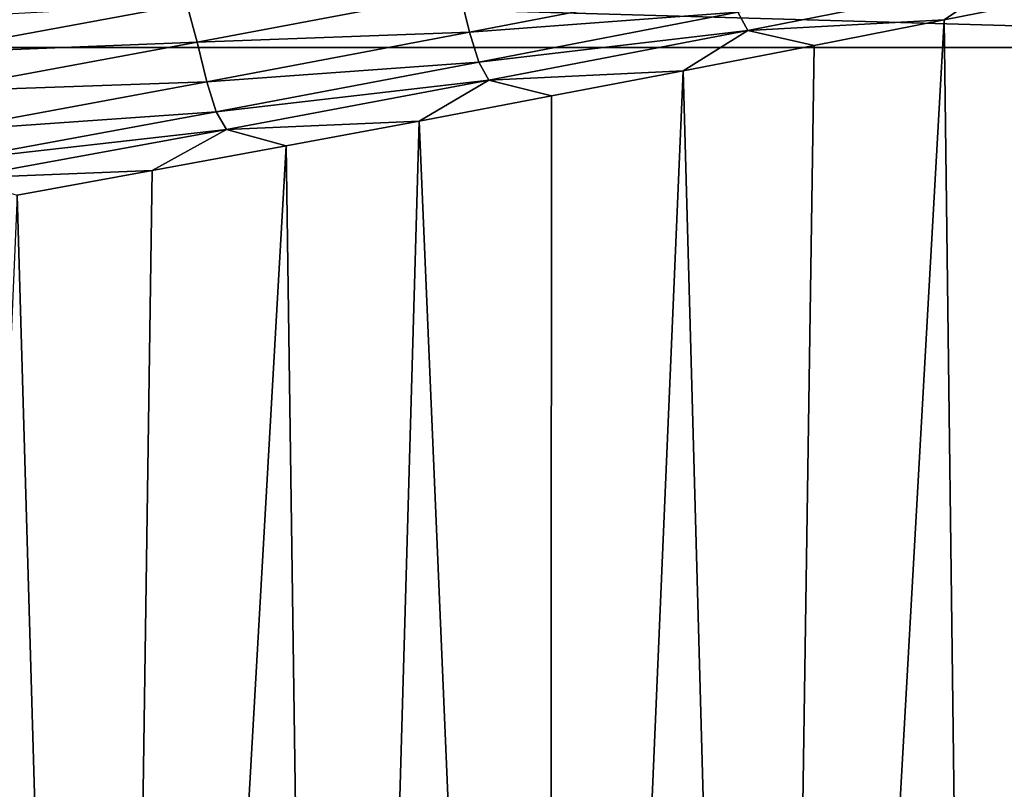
# Model space of a CAD drawing. Extents: x -65 to 446, y -88 to 1542.
# Tile 153 of 223: x 60.53 to 61.22, y -21.52 to -20.981. Entities that reach past the tile are written whole.
import ezdxf

# ---------------------------------------------------------------- set-up
doc = ezdxf.new("R2010")
doc.units = 0
doc.header["$LTSCALE"] = 74.25
for name, color, linetype in [('16', 7, 'CONTINUOUS'), ('305', 7, 'CONTINUOUS'), ('382', 7, 'CONTINUOUS'), ('463', 7, 'CONTINUOUS'), ('522', 7, 'CONTINUOUS'), ('6', 7, 'CONTINUOUS'), ('880', 7, 'CONTINUOUS'), ('884', 7, 'CONTINUOUS'), ('937', 7, 'CONTINUOUS')]:
    doc.layers.add(name, color=color, linetype=linetype)

msp = doc.modelspace()

# ---------------------------------------------------------------- linework, layer by layer
at = {"layer": '16', "linetype": 'CONTINUOUS'}
for points in [[(61.5, -22.7), (61.5, -20.3), (55.75, -20.3, 9.95929), (61.5, -22.7)], [(61.5, -22.7), (55.75, -20.3, 9.95929), (55.75, -22.7, 9.95929), (61.5, -22.7)]]:
    msp.add_3dface(points, dxfattribs=at)
at = {"layer": '305', "color": 7, "linetype": 'CONTINUOUS'}
for points in [[(59.40471, -21, -9.82402), (56.49923, -21, -11.94655), (61.75957, -21, -10.09765), (59.40471, -21, -9.82402)], [(61.75957, -21, -10.09765), (56.49923, -21, -11.94655), (59.34313, -21, -12.36754), (61.75957, -21, -10.09765)], [(61.65188, -21, -7.01383), (59.40471, -21, -9.82402), (61.75957, -21, -10.09765), (61.65188, -21, -7.01383)]]:
    msp.add_3dface(points, dxfattribs=at)
at = {"layer": '382', "color": 7, "linetype": 'CONTINUOUS'}
for points in [[(61.75957, -21, -10.09765), (56.64744, -20.85363, -14.3925), (62.0278, -20.85356, -10.32798), (61.75957, -21, -10.09765)], [(61.75957, -21, -10.09765), (59.34313, -21, -12.36754), (56.64744, -20.85363, -14.3925), (61.75957, -21, -10.09765)]]:
    msp.add_3dface(points, dxfattribs=at)
at = {"layer": '463', "color": 7, "linetype": 'CONTINUOUS'}
for points in [[(61.65188, -21, -7.01383), (59.56169, -26.39044, -9.6713), (59.40471, -21, -9.82402), (61.65188, -21, -7.01383)], [(61.61822, -26.36266, -7.06944), (59.56169, -26.39044, -9.6713), (61.65188, -21, -7.01383), (61.61822, -26.36266, -7.06944)]]:
    msp.add_3dface(points, dxfattribs=at)
at = {"layer": '522', "color": 7, "linetype": 'CONTINUOUS'}
for points in [[(63.9, -18.9401, 0), (50, -16.5, 13.9), (63.9, -32.5), (63.9, -18.9401, 0)], [(63.9, -32.5), (50, -16.5, 13.9), (59.82849, -32.32842, 9.82979), (63.9, -32.5)]]:
    msp.add_3dface(points, dxfattribs=at)
at = {"layer": '6', "linetype": 'CONTINUOUS'}
for points in [[(55.75, -20.3, -9.95929), (61.5, -20.3), (55.75, -22.7, -9.95929), (55.75, -20.3, -9.95929)], [(55.75, -22.7, -9.95929), (61.5, -20.3), (61.5, -22.7), (55.75, -22.7, -9.95929)]]:
    msp.add_3dface(points, dxfattribs=at)
at = {"layer": '880', "color": 7, "linetype": 'CONTINUOUS'}
for points in [[(61.21909, -20.95293, 11.59477), (61.03308, -20.97529, 11.75268), (61.04011, -20.9882, 11.77683), (61.21909, -20.95293, 11.59477)], [(61.21909, -20.95293, 11.59477), (61.04011, -20.9882, 11.77683), (61.17779, -20.98074, 11.64781), (61.21909, -20.95293, 11.59477)], [(61.26493, -20.96341, 11.55773), (61.21909, -20.95293, 11.59477), (61.17779, -20.98074, 11.64781), (61.26493, -20.96341, 11.55773)], [(61.02664, -20.95423, 11.79741), (60.8383, -20.96161, 12.03858), (60.84509, -20.98943, 11.9767), (61.02664, -20.95423, 11.79741)], [(61.02664, -20.95423, 11.79741), (60.84509, -20.98943, 11.9767), (61.03308, -20.97529, 11.75268), (61.02664, -20.95423, 11.79741)], [(60.8383, -20.96161, 12.03858), (60.6468, -20.9697, 12.25892), (60.65414, -20.99642, 12.21585), (60.8383, -20.96161, 12.03858)], [(60.8383, -20.96161, 12.03858), (60.65414, -20.99642, 12.21585), (60.84509, -20.98943, 11.9767), (60.8383, -20.96161, 12.03858)], [(60.6468, -20.9697, 12.25892), (60.45303, -20.98046, 12.4576), (60.45999, -21.00415, 12.43383), (60.6468, -20.9697, 12.25892)], [(60.6468, -20.9697, 12.25892), (60.45999, -21.00415, 12.43383), (60.65414, -20.99642, 12.21585), (60.6468, -20.9697, 12.25892)], [(61.03308, -20.97529, 11.75268), (60.84509, -20.98943, 11.9767), (60.85157, -21.0104, 11.93128), (61.03308, -20.97529, 11.75268)], [(61.03308, -20.97529, 11.75268), (60.85157, -21.0104, 11.93128), (61.04011, -20.9882, 11.77683), (61.03308, -20.97529, 11.75268)], [(61.17779, -20.98074, 11.64781), (61.04011, -20.9882, 11.77683), (61.08664, -20.99864, 11.74064), (61.17779, -20.98074, 11.64781)], [(60.84509, -20.98943, 11.9767), (60.65414, -20.99642, 12.21585), (60.66098, -21.02426, 12.15307), (60.84509, -20.98943, 11.9767)], [(60.84509, -20.98943, 11.9767), (60.66098, -21.02426, 12.15307), (60.85157, -21.0104, 11.93128), (60.84509, -20.98943, 11.9767)], [(61.04011, -20.9882, 11.77683), (60.85157, -21.0104, 11.93128), (60.85862, -21.02311, 11.95593), (61.04011, -20.9882, 11.77683)], [(61.04011, -20.9882, 11.77683), (60.85862, -21.02311, 11.95593), (60.99492, -21.01644, 11.83259), (61.04011, -20.9882, 11.77683)], [(61.08664, -20.99864, 11.74064), (61.04011, -20.9882, 11.77683), (60.99492, -21.01644, 11.83259), (61.08664, -20.99864, 11.74064)], [(60.65414, -20.99642, 12.21585), (60.45999, -21.00415, 12.43383), (60.46735, -21.03088, 12.3902), (60.65414, -20.99642, 12.21585)], [(60.65414, -20.99642, 12.21585), (60.46735, -21.03088, 12.3902), (60.66098, -21.02426, 12.15307), (60.65414, -20.99642, 12.21585)], [(60.85157, -21.0104, 11.93128), (60.66098, -21.02426, 12.15307), (60.66749, -21.04516, 12.10701), (60.85157, -21.0104, 11.93128)], [(60.85157, -21.0104, 11.93128), (60.66749, -21.04516, 12.10701), (60.85862, -21.02311, 11.95593), (60.85157, -21.0104, 11.93128)], [(60.99492, -21.01644, 11.83259), (60.85862, -21.02311, 11.95593), (60.90265, -21.03412, 11.92369), (60.99492, -21.01644, 11.83259)], [(60.66098, -21.02426, 12.15307), (60.46735, -21.03088, 12.3902), (60.47423, -21.05875, 12.32658), (60.66098, -21.02426, 12.15307)], [(60.66098, -21.02426, 12.15307), (60.47423, -21.05875, 12.32658), (60.66749, -21.04516, 12.10701), (60.66098, -21.02426, 12.15307)], [(60.85862, -21.02311, 11.95593), (60.66749, -21.04516, 12.10701), (60.67455, -21.05767, 12.13213), (60.85862, -21.02311, 11.95593)], [(60.85862, -21.02311, 11.95593), (60.67455, -21.05767, 12.13213), (60.80981, -21.05169, 12.01394), (60.85862, -21.02311, 11.95593)], [(60.90265, -21.03412, 11.92369), (60.85862, -21.02311, 11.95593), (60.80981, -21.05169, 12.01394), (60.90265, -21.03412, 11.92369)], [(60.66749, -21.04516, 12.10701), (60.47423, -21.05875, 12.32658), (60.48077, -21.07958, 12.27992), (60.66749, -21.04516, 12.10701)], [(60.66749, -21.04516, 12.10701), (60.48077, -21.07958, 12.27992), (60.67455, -21.05767, 12.13213), (60.66749, -21.04516, 12.10701)], [(60.80981, -21.05169, 12.01394), (60.67455, -21.05767, 12.13213), (60.71645, -21.06914, 12.10331), (60.80981, -21.05169, 12.01394)], [(60.67455, -21.05767, 12.13213), (60.48077, -21.07958, 12.27992), (60.48784, -21.09188, 12.30548), (60.67455, -21.05767, 12.13213)], [(60.67455, -21.05767, 12.13213), (60.48784, -21.09188, 12.30548), (60.62252, -21.08649, 12.19183), (60.67455, -21.05767, 12.13213)], [(60.71645, -21.06914, 12.10331), (60.67455, -21.05767, 12.13213), (60.62252, -21.08649, 12.19183), (60.71645, -21.06914, 12.10331)], [(60.62252, -21.08649, 12.19183), (60.48784, -21.09188, 12.30548), (60.52799, -21.10373, 12.27955), (60.62252, -21.08649, 12.19183)]]:
    msp.add_3dface(points, dxfattribs=at)
at = {"layer": '884', "color": 7, "linetype": 'CONTINUOUS'}
for points in [[(64, -18.47248), (62.12026, -32.47771, 7.00709), (59.9296, -20.0576, 9.8693), (64, -18.47248)], [(62.12026, -32.47771, 7.00709), (56.98655, -32.38825, 12.13211), (59.9296, -20.0576, 9.8693), (62.12026, -32.47771, 7.00709)]]:
    msp.add_3dface(points, dxfattribs=at)
at = {"layer": '937', "color": 7, "linetype": 'CONTINUOUS'}
for points in [[(61.26493, -20.96341, 11.55773), (61.17779, -20.98074, 11.64781), (61.20512, -23.13944, 11.71892), (61.26493, -20.96341, 11.55773)], [(61.26493, -20.96341, 11.55773), (61.20512, -23.13944, 11.71892), (61.35442, -23.10458, 11.55981), (61.26493, -20.96341, 11.55773)], [(61.17779, -20.98074, 11.64781), (61.08664, -20.99864, 11.74064), (61.05415, -23.17408, 11.87577), (61.17779, -20.98074, 11.64781)], [(61.17779, -20.98074, 11.64781), (61.05415, -23.17408, 11.87577), (61.20512, -23.13944, 11.71892), (61.17779, -20.98074, 11.64781)], [(61.08664, -20.99864, 11.74064), (60.99492, -21.01644, 11.83259), (61.05415, -23.17408, 11.87577), (61.08664, -20.99864, 11.74064)], [(60.99492, -21.01644, 11.83259), (60.90265, -21.03412, 11.92369), (60.90147, -23.2085, 12.03042), (60.99492, -21.01644, 11.83259)], [(60.99492, -21.01644, 11.83259), (60.90147, -23.2085, 12.03042), (61.05415, -23.17408, 11.87577), (60.99492, -21.01644, 11.83259)], [(60.90265, -21.03412, 11.92369), (60.80981, -21.05169, 12.01394), (60.90147, -23.2085, 12.03042), (60.90265, -21.03412, 11.92369)], [(60.80981, -21.05169, 12.01394), (60.71645, -21.06914, 12.10331), (60.74705, -23.24271, 12.1829), (60.80981, -21.05169, 12.01394)], [(60.80981, -21.05169, 12.01394), (60.74705, -23.24271, 12.1829), (60.90147, -23.2085, 12.03042), (60.80981, -21.05169, 12.01394)], [(60.71645, -21.06914, 12.10331), (60.62252, -21.08649, 12.19183), (60.59086, -23.27672, 12.33325), (60.71645, -21.06914, 12.10331)], [(60.71645, -21.06914, 12.10331), (60.59086, -23.27672, 12.33325), (60.74705, -23.24271, 12.1829), (60.71645, -21.06914, 12.10331)], [(60.62252, -21.08649, 12.19183), (60.52799, -21.10373, 12.27955), (60.59086, -23.27672, 12.33325), (60.62252, -21.08649, 12.19183)], [(60.52799, -21.10373, 12.27955), (60.43285, -23.31054, 12.48152), (60.59086, -23.27672, 12.33325), (60.52799, -21.10373, 12.27955)]]:
    msp.add_3dface(points, dxfattribs=at)

doc.saveas('drawing.dxf')
